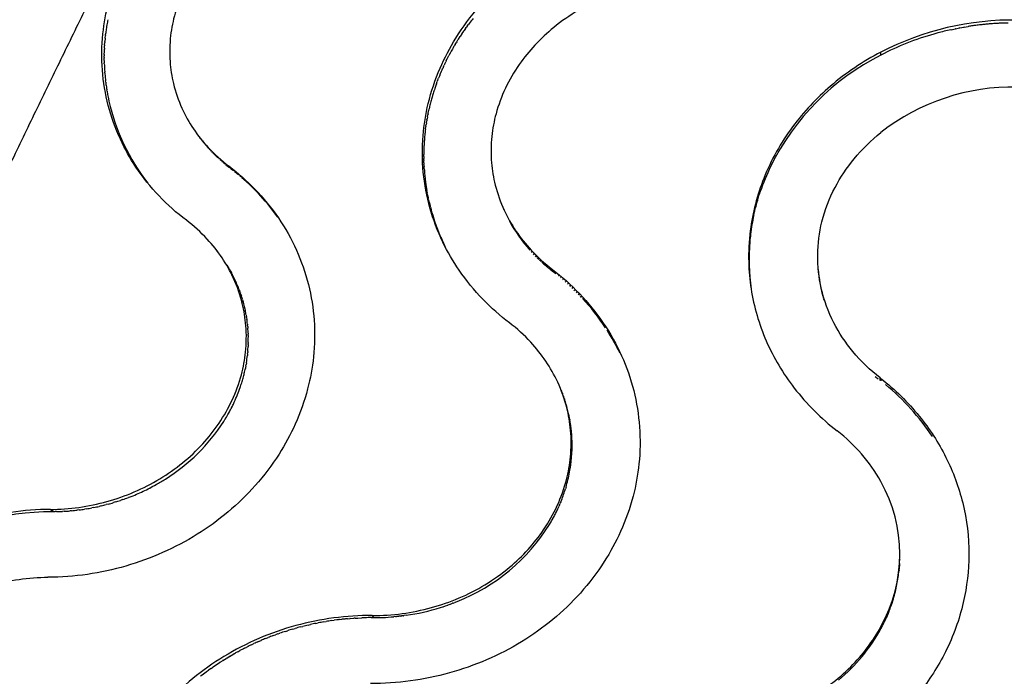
# Model space of a CAD drawing. Header units: millimetres. Extents: x 696 to 1161, y -96 to 347.
# Tile 25 of 55: x 880 to 936, y 206 to 243. Entities that reach past the tile are written whole.
import ezdxf

# ---------------------------------------------------------------- set-up
doc = ezdxf.new("R2010")
doc.units = ezdxf.units.MM
doc.header["$MEASUREMENT"] = 0
doc.layers.add('Crea2D$visibili$tangenti', color=7, linetype='Continuous', true_color=0x000000)

msp = doc.modelspace()

# ---------------------------------------------------------------- linework, layer by layer
at = {"layer": 'Crea2D$visibili$tangenti'}
for p, q in [((885.038, 242.944), (885.025, 242.858)), ((905.271, 242.739), (905.311, 242.795)), ((905.375, 242.884), (905.311, 242.795)), ((905.375, 242.884), (905.434, 242.963)), ((905.481, 243.027), (905.434, 242.963)), ((933.161, 242.775), (933.39, 242.816)), ((933.407, 242.819), (933.638, 242.857)), ((884.942, 242.199), (884.958, 242.347)), ((884.962, 242.386), (884.957, 242.347)), ((884.962, 242.386), (884.972, 242.474)), ((884.984, 242.572), (884.972, 242.474)), ((904.874, 242.148), (904.97, 242.298)), ((905.068, 242.446), (904.97, 242.298)), ((905.168, 242.593), (905.075, 242.456)), ((905.168, 242.593), (905.191, 242.626)), ((905.271, 242.739), (905.191, 242.626)), ((931.923, 242.493), (931.703, 242.432)), ((932.671, 242.676), (932.896, 242.723)), ((932.916, 242.727), (933.142, 242.772)), ((884.902, 241.639), (884.909, 241.77)), ((884.912, 241.826), (884.909, 241.77)), ((884.912, 241.826), (884.922, 241.962)), ((884.926, 242.013), (884.922, 241.962)), ((884.926, 242.013), (884.932, 242.09)), ((884.942, 242.199), (884.932, 242.09)), ((904.598, 241.693), (904.636, 241.76)), ((904.688, 241.846), (904.636, 241.76)), ((904.688, 241.846), (904.742, 241.936)), ((904.78, 241.998), (904.742, 241.936)), ((904.78, 241.998), (904.85, 242.11)), ((904.874, 242.148), (904.85, 242.11)), ((884.89, 241.279), (884.889, 241.193)), ((884.889, 241.105), (884.889, 241.193)), ((884.89, 241.279), (884.894, 241.449)), ((884.895, 241.453), (884.899, 241.578)), ((884.902, 241.639), (884.899, 241.578)), ((904.26, 241.072), (904.339, 241.224)), ((928.713, 241.244), (928.713, 241.41)), ((884.889, 241.105), (884.889, 241.065)), ((884.89, 240.937), (884.889, 241.065)), ((884.89, 240.937), (884.892, 240.809)), ((884.893, 240.758), (884.892, 240.809)), ((884.893, 240.758), (884.896, 240.681)), ((904.03, 240.597), (903.985, 240.495)), ((904.03, 240.597), (904.069, 240.679)), ((904.105, 240.756), (904.069, 240.679)), ((904.105, 240.756), (904.156, 240.862)), ((904.181, 240.915), (904.156, 240.862)), ((904.181, 240.915), (904.246, 241.044)), ((904.26, 241.072), (904.246, 241.044)), ((884.909, 240.412), (884.916, 240.297)), ((884.92, 240.239), (884.916, 240.297)), ((884.92, 240.239), (884.926, 240.17)), ((903.958, 240.436), (903.985, 240.495)), ((884.951, 239.894), (884.963, 239.788)), ((884.971, 239.722), (884.963, 239.788)), ((884.971, 239.722), (884.978, 239.661)), ((903.633, 239.623), (903.601, 239.534)), ((903.633, 239.623), (903.68, 239.751)), ((903.693, 239.787), (903.68, 239.751)), ((903.693, 239.787), (903.751, 239.938)), ((885.018, 239.379), (885.033, 239.281)), ((885.045, 239.208), (885.033, 239.281)), ((885.045, 239.208), (885.054, 239.154)), ((903.414, 238.957), (903.391, 238.878)), ((903.519, 239.292), (903.491, 239.207)), ((885.108, 238.868), (885.126, 238.777)), ((903.319, 238.619), (903.3, 238.547)), ((903.126, 237.768), (903.147, 237.88)), ((903.159, 237.937), (903.147, 237.88)), ((903.159, 237.937), (903.194, 238.103)), ((903.195, 238.108), (903.219, 238.214)), ((903.234, 238.279), (903.219, 238.214)), ((903.039, 237.249), (903.033, 237.208)), ((903.039, 237.249), (903.05, 237.32)), ((903.065, 237.422), (903.05, 237.32)), ((903.065, 237.422), (903.085, 237.544)), ((903.094, 237.594), (903.085, 237.544)), ((903.094, 237.594), (903.105, 237.656)), ((903.126, 237.768), (903.105, 237.656)), ((902.976, 236.73), (902.968, 236.645)), ((903.016, 237.077), (903.004, 236.983)), ((903.016, 237.077), (903.033, 237.208)), ((902.947, 236.384), (902.942, 236.307)), ((890.848, 235.902), (890.817, 235.936)), ((890.921, 235.824), (890.882, 235.865)), ((890.994, 235.747), (890.949, 235.794)), ((902.92, 235.689), (902.919, 235.63)), ((902.919, 235.517), (902.919, 235.63)), ((902.928, 236.036), (902.926, 235.968)), ((891.458, 235.3), (891.439, 235.317)), ((891.539, 235.228), (891.52, 235.245)), ((891.635, 235.145), (891.586, 235.187)), ((891.704, 235.087), (891.661, 235.123)), ((891.788, 235.018), (891.737, 235.06)), ((902.919, 235.517), (902.921, 235.404)), ((902.922, 235.341), (902.921, 235.404)), ((902.922, 235.341), (902.923, 235.291)), ((902.927, 235.168), (902.923, 235.291)), ((902.927, 235.168), (902.931, 235.065)), ((902.934, 234.994), (902.931, 235.065)), ((891.873, 234.949), (891.813, 234.998)), ((891.959, 234.882), (891.89, 234.936)), ((891.932, 234.971), (892.046, 234.815)), ((892.185, 234.707), (892.046, 234.815)), ((902.934, 234.994), (902.936, 234.952)), ((902.944, 234.821), (902.936, 234.952)), ((902.944, 234.821), (902.951, 234.727)), ((902.972, 234.475), (902.981, 234.39)), ((892.593, 234.375), (892.541, 234.419)), ((903.011, 234.13), (903.021, 234.053)), ((903.107, 233.503), (903.089, 233.606)), ((903.134, 233.362), (903.109, 233.495)), ((903.134, 233.362), (903.152, 233.273)), ((921.797, 233.2), (921.85, 233.371)), ((921.85, 233.371), (921.861, 233.406)), ((921.861, 233.406), (921.9, 233.522)), ((903.163, 233.222), (903.152, 233.273)), ((903.163, 233.222), (903.175, 233.162)), ((903.193, 233.081), (903.175, 233.162)), ((921.655, 232.7), (921.686, 232.818)), ((921.686, 232.818), (921.697, 232.857)), ((921.697, 232.857), (921.746, 233.029)), ((921.753, 233.054), (921.788, 233.172)), ((921.788, 233.172), (921.797, 233.2)), ((903.294, 232.663), (903.279, 232.72)), ((903.294, 232.663), (903.308, 232.61)), ((921.542, 232.223), (921.567, 232.338)), ((921.568, 232.343), (921.596, 232.462)), ((921.596, 232.462), (921.625, 232.581)), ((921.625, 232.581), (921.651, 232.684)), ((903.853, 231.029), (903.873, 230.983)), ((904.03, 230.633), (904.079, 230.531)), ((904.093, 230.503), (904.079, 230.531)), ((904.093, 230.503), (904.134, 230.419)), ((909.029, 230.104), (908.971, 230.167)), ((909.151, 229.974), (909.087, 230.042)), ((909.277, 229.846), (909.205, 229.919)), ((909.405, 229.721), (909.325, 229.798)), ((909.536, 229.597), (909.448, 229.679)), ((891.854, 229.341), (891.817, 229.4)), ((891.854, 229.341), (891.88, 229.296)), ((891.937, 229.201), (891.88, 229.296)), ((891.937, 229.201), (892.001, 229.087)), ((892.017, 229.059), (892.001, 229.087)), ((892.017, 229.059), (892.06, 228.981)), ((892.094, 228.916), (892.06, 228.981)), ((892.094, 228.916), (892.116, 228.875)), ((909.946, 229.238), (909.83, 229.335)), ((910.087, 229.123), (909.962, 229.225)), ((910.375, 228.899), (910.096, 229.116)), ((910.174, 229.158), (910.232, 229.01)), ((925.178, 229.139), (925.176, 229.175)), ((892.169, 228.771), (892.116, 228.875)), ((910.655, 228.672), (910.634, 228.689)), ((910.793, 228.556), (910.766, 228.579)), ((910.928, 228.438), (910.895, 228.467)), ((911.062, 228.319), (911.023, 228.354)), ((892.437, 228.179), (892.453, 228.14)), ((892.496, 228.029), (892.453, 228.14)), ((892.496, 228.029), (892.514, 227.981)), ((892.552, 227.877), (892.514, 227.981)), ((892.552, 227.877), (892.572, 227.82)), ((892.605, 227.724), (892.572, 227.82)), ((911.194, 228.198), (911.15, 228.239)), ((911.324, 228.076), (911.275, 228.122)), ((911.452, 227.952), (911.398, 228.005)), ((911.578, 227.827), (911.52, 227.885)), ((892.605, 227.724), (892.627, 227.658)), ((892.655, 227.57), (892.627, 227.658)), ((892.655, 227.57), (892.678, 227.496)), ((892.693, 227.447), (892.678, 227.496)), ((892.693, 227.447), (892.726, 227.332)), ((911.702, 227.7), (911.64, 227.764)), ((911.824, 227.572), (911.758, 227.642)), ((925.448, 227.586), (925.463, 227.535)), ((925.479, 227.479), (925.497, 227.417)), ((892.793, 227.076), (892.81, 227.003)), ((892.822, 226.951), (892.81, 227.003)), ((892.822, 226.951), (892.847, 226.837)), ((892.898, 226.574), (892.91, 226.504)), ((892.919, 226.447), (892.91, 226.504)), ((892.919, 226.447), (892.936, 226.336)), ((892.97, 226.066), (892.977, 226)), ((892.983, 225.939), (892.977, 226)), ((892.983, 225.939), (892.992, 225.831)), ((893.009, 225.554), (893.012, 225.492)), ((893.014, 225.426), (893.012, 225.492)), ((893.014, 225.426), (893.016, 225.323)), ((893.016, 225.04), (893.014, 224.983)), ((892.977, 224.397), (892.985, 224.474)), ((892.989, 224.526), (892.985, 224.474)), ((893.012, 224.912), (893.008, 224.814)), ((893.012, 224.912), (893.014, 224.983)), ((892.977, 224.397), (892.968, 224.305)), ((892.838, 223.502), (892.851, 223.566)), ((892.864, 223.629), (892.851, 223.566)), ((892.876, 223.693), (892.864, 223.629)), ((892.876, 223.693), (892.895, 223.797)), ((892.91, 223.885), (892.895, 223.797)), ((892.665, 222.824), (892.684, 222.89)), ((892.759, 223.162), (892.776, 223.232)), ((928.399, 223.115), (928.462, 223.063)), ((928.488, 223.041), (928.565, 222.979)), ((928.669, 223.036), (928.713, 223.001)), ((928.67, 222.897), (928.669, 223.036)), ((928.713, 223.001), (928.713, 222.862)), ((892.557, 222.489), (892.578, 222.55)), ((910.738, 222.167), (910.698, 222.269)), ((892.228, 221.669), (892.274, 221.771)), ((892.37, 221.994), (892.414, 222.102)), ((910.738, 222.167), (910.754, 222.124)), ((910.796, 222.013), (910.754, 222.124)), ((910.796, 222.013), (910.811, 221.97)), ((910.851, 221.857), (910.811, 221.97)), ((910.851, 221.857), (910.865, 221.816)), ((910.903, 221.7), (910.865, 221.816)), ((910.903, 221.7), (910.916, 221.66)), ((892.073, 221.348), (892.12, 221.443)), ((910.942, 221.575), (910.916, 221.66)), ((911.013, 221.324), (910.997, 221.385)), ((891.724, 220.723), (891.737, 220.744)), ((891.905, 221.033), (891.953, 221.12)), ((911.106, 220.943), (911.09, 221.015)), ((911.157, 220.687), (911.148, 220.735)), ((911.157, 220.687), (911.165, 220.641)), ((911.179, 220.558), (911.165, 220.641)), ((911.218, 220.3), (911.21, 220.36)), ((911.26, 219.91), (911.254, 219.982)), ((911.278, 219.65), (911.275, 219.698)), ((911.167, 217.825), (911.179, 217.897)), ((910.896, 216.713), (910.916, 216.776)), ((910.948, 216.882), (910.916, 216.776)), ((910.948, 216.882), (910.971, 216.961)), ((885.926, 216.167), (885.799, 216.124)), ((886.318, 216.312), (886.254, 216.287)), ((886.704, 216.469), (886.703, 216.469)), ((881.987, 215.489), (881.843, 215.617)), ((883.465, 215.587), (883.368, 215.575)), ((883.884, 215.648), (883.781, 215.631)), ((884.301, 215.723), (884.191, 215.702)), ((884.714, 215.813), (884.599, 215.787)), ((885.123, 215.918), (885.003, 215.885)), ((885.527, 216.035), (885.403, 215.998)), ((910.514, 215.716), (910.54, 215.775)), ((910.586, 215.88), (910.54, 215.775)), ((910.586, 215.88), (910.618, 215.955)), ((910.655, 216.044), (910.618, 215.955)), ((881.987, 215.489), (882.125, 215.49)), ((882.198, 215.491), (882.125, 215.49)), ((882.621, 215.508), (882.54, 215.504)), ((883.044, 215.54), (882.954, 215.532)), ((910.191, 215.075), (910.241, 215.166)), ((910.359, 215.393), (910.401, 215.476)), ((910.011, 214.763), (910.068, 214.859)), ((929.736, 212.185), (929.741, 212.238)), ((929.748, 212.318), (929.741, 212.238)), ((929.757, 212.45), (929.75, 212.344)), ((929.764, 212.556), (929.758, 212.452)), ((929.773, 212.786), (929.773, 212.78)), ((929.722, 212.053), (929.73, 212.133)), ((929.736, 212.185), (929.73, 212.133)), ((929.502, 210.878), (929.528, 210.981)), ((903.871, 210.086), (904.001, 210.128)), ((904.005, 210.129), (904.139, 210.174)), ((904.144, 210.176), (904.272, 210.221)), ((904.286, 210.226), (904.404, 210.268)), ((904.427, 210.277), (904.536, 210.318)), ((904.568, 210.33), (904.536, 210.318)), ((904.568, 210.33), (904.667, 210.369)), ((904.707, 210.385), (904.667, 210.369)), ((904.707, 210.385), (904.798, 210.421)), ((929.351, 210.365), (929.311, 210.246)), ((929.351, 210.365), (929.384, 210.467)), ((898.608, 209.448), (898.753, 209.46)), ((898.757, 209.461), (898.978, 209.477)), ((899.056, 209.482), (898.978, 209.477)), ((899.056, 209.482), (899.202, 209.49)), ((899.205, 209.49), (899.427, 209.5)), ((899.504, 209.503), (899.427, 209.5)), ((899.953, 209.512), (899.877, 209.511)), ((900.102, 209.512), (900.014, 209.632)), ((901.325, 209.568), (901.236, 209.56)), ((901.477, 209.584), (901.377, 209.573)), ((901.629, 209.601), (901.518, 209.588)), ((901.781, 209.62), (901.659, 209.605)), ((901.933, 209.642), (901.8, 209.623)), ((928.956, 209.368), (929.001, 209.466)), ((929.066, 209.613), (929.001, 209.466)), ((929.119, 209.737), (929.069, 209.619)), ((929.169, 209.861), (929.121, 209.743)), ((929.169, 209.861), (929.208, 209.961)), ((895.966, 208.987), (896.089, 209.019)), ((896.399, 209.094), (896.527, 209.123)), ((896.836, 209.189), (896.968, 209.216)), ((897.275, 209.272), (897.411, 209.296)), ((897.718, 209.343), (897.857, 209.363)), ((898.014, 209.384), (897.857, 209.363)), ((898.162, 209.402), (898.304, 209.418)), ((898.459, 209.434), (898.304, 209.418)), ((898.608, 209.448), (898.528, 209.441)), ((928.713, 209.005), (928.713, 208.886)), ((928.956, 209.368), (928.9, 209.25)), ((894.006, 208.336), (894.142, 208.39)), ((894.417, 208.496), (894.555, 208.547)), ((894.693, 208.597), (894.555, 208.547)), ((894.694, 208.596), (894.796, 208.632)), ((895.113, 208.738), (895.223, 208.773)), ((895.538, 208.868), (895.654, 208.902)), ((892.812, 207.791), (892.937, 207.854)), ((893.203, 207.983), (893.335, 208.045)), ((893.602, 208.165), (893.736, 208.223)), ((891.803, 207.23), (891.941, 207.313)), ((891.957, 207.323), (892.15, 207.435)), ((892.175, 207.449), (892.301, 207.519)), ((892.427, 207.589), (892.3, 207.52)), ((892.427, 207.589), (892.54, 207.65)), ((890.914, 206.649), (891.023, 206.725)), ((891.056, 206.748), (891.023, 206.726)), ((891.056, 206.748), (891.2, 206.846)), ((891.206, 206.85), (891.391, 206.972)), ((891.438, 207.003), (891.391, 206.973)), ((891.438, 207.003), (891.559, 207.08)), ((891.578, 207.092), (891.767, 207.209)), ((891.802, 207.231), (891.766, 207.209)), ((890.359, 206.238), (890.312, 206.202)), ((890.359, 206.238), (890.487, 206.336)), ((890.496, 206.343), (890.634, 206.446)), ((890.663, 206.469), (890.633, 206.447)), ((890.664, 206.468), (890.773, 206.548)), ((890.914, 206.649), (890.773, 206.549))]:
    msp.add_line(p, q, dxfattribs=at)
for centre, radius, start, end in [((896.69, 241.063), 11.802, 171.252, 172.654), ((896.786, 241.048), 11.9, 169.3827, 170.8322), ((916.478, 234.764), 13.755, 141.5878, 143.0775), ((936.179, 226.948), 16.275, 89.1214, 117.3058), ((936.171, 226.694), 16.36, 99.7247, 99.7878), ((936.174, 226.676), 16.379, 98.8487, 98.9079), ((936.174, 226.677), 16.378, 98.0289, 98.8499), ((936.176, 226.661), 16.394, 97.973, 98.0281), ((936.176, 226.664), 16.391, 97.1485, 97.9738), ((936.178, 226.649), 16.406, 97.0977, 97.1482), ((936.177, 226.654), 16.401, 96.2679, 97.098), ((936.179, 226.64), 16.415, 96.2225, 96.2682), ((936.178, 226.647), 16.408, 95.387, 96.2223), ((936.179, 226.635), 16.42, 95.3473, 95.3878), ((936.178, 226.643), 16.412, 94.5057, 95.3465), ((936.179, 226.633), 16.422, 94.472, 94.507), ((936.178, 226.641), 16.414, 93.624, 94.4706), ((936.179, 226.635), 16.42, 93.5962, 93.6257), ((936.178, 226.643), 16.412, 92.7417, 93.5945), ((936.179, 226.641), 16.414, 92.7199, 92.7436), ((936.178, 226.647), 16.408, 91.8587, 92.7179), ((936.179, 226.652), 16.403, 91.8428, 91.8607), ((936.178, 226.654), 16.401, 90.975, 91.8409), ((916.222, 234.949), 13.439, 146.0417, 146.0912), ((936.034, 227.174), 15.86, 105.8446, 117.4882), ((936.147, 226.81), 16.242, 102.43, 105.0747), ((936.157, 226.766), 16.287, 102.3571, 102.4289), ((936.162, 226.739), 16.314, 101.4788, 101.5482), ((936.167, 226.715), 16.339, 100.6014, 100.6679), ((915.885, 235.156), 13.044, 149.9198, 152.2733), ((896.416, 241.088), 11.528, 178.185, 178.2012), ((935.077, 228.712), 14.056, 116.9195, 153.6086), ((896.278, 241.087), 11.39, 182.0419, 183.397), ((896.225, 241.083), 11.336, 184.6204, 186.0211), ((915.473, 235.355), 12.586, 156.1881, 158.6439), ((896.188, 241.079), 11.299, 187.2094, 188.6525), ((915.247, 235.44), 12.344, 160.632, 161.8183), ((896.169, 241.076), 11.279, 189.8067, 191.2883), ((915.157, 235.47), 12.249, 162.2351, 163.4606), ((936.167, 227.331), 12.112, 88.8712, 127.9839), ((896.165, 241.075), 11.275, 191.7589, 192.1674), ((896.164, 241.075), 11.275, 192.1676, 192.4104), ((896.382, 241.145), 11.502, 192.5204, 218.3066), ((914.989, 235.516), 12.076, 165.4649, 166.7736), ((915.071, 235.495), 12.16, 163.8462, 165.1125), ((914.921, 235.532), 12.005, 167.6078, 167.6349), ((914.685, 235.572), 11.766, 173.1102, 174.3478), ((-4587.902, -3897.95), 6863.299, 37.0424151, 37.0433636), ((897.151, 241.706), 8.568, 217.0549, 221.9324), ((914.59, 235.579), 11.671, 176.4259, 177.7563), ((914.635, 235.576), 11.716, 174.7655, 176.0494), ((897.432, 241.965), 8.95, 224.2141, 226.7542), ((914.552, 235.581), 11.633, 178.091, 179.4678), ((897.524, 242.063), 9.085, 227.3308, 227.431), ((884.223, 224.509), 12.938, 50.466, 51.6759), ((914.466, 235.579), 11.547, 184.2292, 185.4853), ((933.71, 229.545), 12.461, 154.2483, 161.297), ((-2876.873, -2884.492), 4888.197, 39.638664, 39.639096), ((884.574, 224.896), 12.416, 35.6044, 49.4995), ((914.456, 235.578), 11.536, 185.9102, 187.2095), ((914.451, 235.577), 11.532, 187.5934, 188.9347), ((914.452, 235.577), 11.533, 188.9357, 189.2794), ((914.451, 235.577), 11.531, 189.2784, 189.6474), ((914.453, 235.578), 11.534, 189.6483, 189.8413), ((914.456, 235.578), 11.536, 190.3609, 190.4033), ((933.534, 229.609), 12.275, 161.3153, 161.4075), ((914.478, 235.583), 11.559, 192.4983, 194.3394), ((933.43, 229.642), 12.165, 163.7093, 163.8335), ((914.574, 235.611), 11.659, 194.9137, 203.1399), ((-7116.04, -3240.416), 8742.856, 23.4052827, 23.4055405), ((933.3, 229.675), 12.031, 167.1907, 167.213), ((933.362, 229.66), 12.095, 165.446, 165.5203), ((3972.98, 2368.281), 3746.885, 214.758057, 214.758551), ((915.4, 236.032), 8.702, 208.5236, 221.7613), ((933.201, 229.696), 11.93, 167.7682, 173.0518), ((933.112, 229.707), 11.84, 173.056, 175.0697), ((914.726, 235.673), 11.823, 203.3718, 205.2302), ((933.02, 229.713), 11.748, 175.0599, 188.1682), ((5110.33, 3510.313), 5344.129, 217.863222, 217.864036), ((916.08, 236.656), 9.626, 227.4728, 229.3297), ((933.227, 229.738), 8.07, 184.252, 194.9715), ((884.919, 225.129), 8.113, 26.6428, 26.6705), ((884.973, 225.155), 8.054, 22.0554, 26.6482), ((902.024, 218.303), 13.491, 50.9909, 51.0683), ((885.107, 225.205), 7.91, 13.677, 15.5982), ((902.609, 218.89), 12.661, 33.4092, 42.9602), ((885.114, 225.207), 7.903, 9.9598, 11.9034), ((885.095, 225.204), 7.922, 6.2477, 8.2154), ((885.054, 225.2), 7.964, 2.5493, 4.5415), ((902.97, 219.131), 12.227, 25.7955, 32.613), ((884.99, 225.198), 8.028, 358.8723, 0.888), ((884.904, 225.201), 8.113, 355.224, 357.2604), ((884.782, 225.214), 8.236, 350.7127, 353.6621), ((884.589, 225.25), 8.432, 346.1533, 348.0405), ((884.371, 225.31), 8.659, 341.4161, 343.3191), ((884.484, 225.276), 8.541, 343.7737, 345.6682), ((7334.753, 2236.464), 6728.508, 197.4125642, 197.4132075), ((884.231, 225.358), 8.807, 338.3064, 340.9928), ((7363.62, 2824.187), 6957.743, 201.9594508, 201.9600567), ((920.521, 212.367), 13.313, 33.545, 50.6269), ((884.074, 225.421), 8.976, 336.0054, 337.5571), ((883.809, 225.547), 9.269, 331.4693, 332.9708), ((883.857, 225.522), 9.216, 332.9722, 333.0678), ((883.944, 225.479), 9.118, 333.7254, 335.2982), ((903.151, 219.22), 8.139, 15.4283, 16.8231), ((903.177, 219.227), 8.112, 12.733, 14.9807), ((883.53, 225.709), 9.592, 327.5938, 327.607), ((883.564, 225.688), 9.552, 327.6063, 328.6849), ((883.667, 225.626), 9.432, 328.8296, 330.8606), ((903.197, 219.231), 8.092, 10.7099, 12.2099), ((882.755, 226.289), 10.557, 301.95, 327.1923), ((903.206, 219.233), 8.082, 8.0138, 9.4348), ((903.204, 219.233), 8.084, 5.321, 7.5838), ((920.503, 212.58), 9.418, 29.3322, 52.4451), ((903.085, 219.23), 8.203, 350.65, 2.9348), ((903.192, 219.232), 8.097, 3.3053, 4.8092), ((902.811, 219.273), 8.481, 344.1835, 350.1738), ((882.172, 227.089), 11.545, 299.2625, 302.3039), ((882.055, 227.305), 11.791, 295.241, 297.2347), ((882.078, 227.259), 11.74, 297.2348, 297.2493), ((882.102, 227.214), 11.688, 297.249, 299.2535), ((882.129, 227.164), 11.632, 299.2542, 299.2655), ((902.516, 219.36), 8.788, 337.8379, 342.4651), ((921.382, 213.099), 8.397, 330.8201, 29.1799), ((881.958, 227.528), 12.034, 289.2504, 290.9151), ((881.984, 227.46), 11.962, 291.2429, 293.2346), ((882.016, 227.387), 11.882, 293.2394, 295.2289), ((882.035, 227.347), 11.838, 295.2287, 295.2409), ((881.923, 227.622), 12.134, 275.3015, 276.8421), ((881.92, 227.647), 12.159, 277.3025, 278.8038), ((881.918, 227.66), 12.172, 279.2988, 280.7638), ((881.918, 227.659), 12.171, 281.2916, 282.7235), ((881.921, 227.646), 12.158, 283.282, 284.6845), ((881.928, 227.62), 12.131, 285.2711, 286.6484), ((881.939, 227.582), 12.091, 287.2603, 288.6166), ((902.245, 219.474), 9.083, 333.8861, 335.5583), ((902.408, 219.403), 8.904, 337.8407, 337.8482), ((882.059, 199.734), 15.754, 90.2651, 120.5283), ((881.929, 227.533), 12.045, 271.2809, 272.9074), ((881.926, 227.584), 12.096, 273.2947, 274.8771), ((901.997, 219.604), 9.363, 329.553, 331.0758), ((902.121, 219.536), 9.221, 331.7092, 333.3036), ((900.826, 220.491), 10.825, 291.5257, 328.0529), ((921.452, 212.998), 8.324, 355.3346, 355.4954), ((921.435, 213), 8.34, 355.3073, 355.3289), ((921.465, 212.997), 8.311, 356.2266, 356.2437), ((921.472, 212.998), 8.304, 356.9498, 358.501), ((921.291, 213.021), 8.486, 346.0905, 351.6606), ((921.363, 213.008), 8.413, 351.6737, 351.7124), ((921.387, 213.006), 8.389, 351.7071, 353.4827), ((921.131, 213.06), 8.651, 342.5557, 345.385), ((900.156, 221.839), 12.326, 278.2888, 287.4776), ((900.187, 221.73), 12.213, 287.4912, 287.5551), ((900.194, 221.707), 12.189, 288.1999, 288.218), ((900.202, 221.683), 12.163, 288.8818, 288.9092), ((900.211, 221.657), 12.136, 289.5466, 289.6191), ((900.221, 221.63), 12.107, 290.2125, 290.3296), ((920.975, 213.111), 8.815, 339.0636, 340.9786), ((921.026, 213.094), 8.761, 340.9795, 341.0344), ((900.044, 193.417), 16.096, 94.583, 94.5992), ((900.042, 193.435), 16.077, 92.9845, 92.9947), ((900.041, 193.465), 16.048, 90.5853, 91.918), ((900.108, 222.542), 13.031, 269.3192, 274.9666), ((900.146, 221.89), 12.378, 275.4662, 275.7077), ((900.146, 221.893), 12.381, 276.1744, 276.3645), ((900.146, 221.895), 12.383, 276.8823, 277.0212), ((900.146, 221.895), 12.383, 277.5899, 277.6777), ((920.831, 213.169), 8.97, 336.6451, 336.6844), ((920.873, 213.152), 8.925, 337.5052, 337.5488), ((900.026, 193.484), 16.026, 104.6741, 105.8328), ((900.035, 193.451), 16.06, 103.0828, 104.2237), ((900.04, 193.427), 16.085, 101.4912, 102.6171), ((900.044, 193.41), 16.102, 99.8991, 101.0123), ((900.045, 193.402), 16.111, 98.3059, 99.4087), ((900.045, 193.41), 16.102, 97.0064, 97.2455), ((900.045, 193.402), 16.11, 96.7115, 97.0042), ((900.044, 193.416), 16.096, 95.4024, 95.6492), ((920.641, 213.258), 9.18, 331.561, 334.0883), ((920.699, 213.23), 9.116, 334.087, 334.1095), ((899.965, 193.668), 15.833, 110.5143, 111.578), ((899.999, 193.574), 15.932, 107.8579, 109.061), ((900.014, 193.525), 15.983, 106.2657, 107.445), ((919.969, 213.676), 9.97, 309.5566, 331.2861), ((899.833, 193.96), 15.512, 116.9122, 118.0437), ((899.873, 193.88), 15.601, 115.3089, 116.3964), ((899.908, 193.804), 15.684, 113.7083, 114.7751), ((899.939, 193.733), 15.762, 112.1102, 113.1754), ((899.746, 194.115), 15.334, 120.5284, 120.5979), ((899.773, 194.068), 15.388, 119.5913, 119.6985), ((899.642, 194.28), 15.139, 123.8667, 123.8953), ((899.695, 194.199), 15.235, 122.1939, 122.2788), ((899.519, 194.452), 14.927, 127.1932, 127.2356)]:
    msp.add_arc(centre, radius, start, end, dxfattribs=at)
msp.add_open_spline([(902.597, 280.774), (890.793, 258.37), (879.202, 235.177), (868.05, 211.448), (857.482, 187.371), (847.639, 163.114)], degree=5, dxfattribs=at)
for points, knots in [([(889.521, 231.926), (888.973, 232.341), (887.935, 233.264), (886.687, 234.817), (885.719, 236.542), (885.058, 238.384), (884.723, 240.398), (884.752, 242.369), (885.111, 244.336), (885.768, 246.181), (886.77, 248.021), (888.499, 250.289), (891.376, 252.668), (895.409, 254.431), (898.305, 254.864), (899.714, 254.89)], [0, 0, 0, 0, 2.063854, 4.153018, 5.953628, 7.978905, 10.000641, 12.053253, 13.870579, 15.980089, 17.908174, 20.139894, 24.505927, 28.994409, 33.220253, 33.220253, 33.220253, 33.220253]), ([(899.652, 251.133), (898.586, 251.113), (896.456, 250.796), (893.503, 249.54), (891.044, 247.599), (889.563, 245.498), (888.871, 243.693), (888.588, 242.289), (888.555, 240.945), (888.771, 239.556), (889.215, 238.271), (889.893, 237.061), (890.78, 235.946), (891.51, 235.291), (891.932, 234.971)], [0, 0, 0, 0, 3.198302, 6.409612, 9.546582, 12.507194, 14.033103, 15.321039, 16.7914, 18.046571, 19.524488, 20.851719, 22.194204, 23.783164, 23.783164, 23.783164, 23.783164]), ([(907.75, 226.141), (907.224, 226.543), (906.193, 227.457), (904.928, 228.997), (903.915, 230.74), (903.209, 232.602), (902.83, 234.635), (902.818, 236.626), (903.14, 238.607), (903.764, 240.466), (904.738, 242.319), (906.025, 244.048), (907.605, 245.581), (910.004, 247.31), (913.431, 248.814), (916.446, 249.24), (917.966, 249.243)], [0, 0, 0, 0, 1.98849, 4.119466, 5.957734, 8.018929, 10.070053, 12.138929, 13.966507, 16.072353, 18.000625, 20.229899, 22.517081, 24.584536, 29.079161, 33.636645, 33.636645, 33.636645, 33.636645]), ([(917.927, 245.473), (916.812, 245.471), (914.618, 245.173), (912.047, 244.097), (910.292, 242.88), (909.177, 241.841), (908.246, 240.696), (907.488, 239.396), (906.978, 238.021), (906.711, 236.601), (906.696, 235.24), (906.931, 233.83), (907.395, 232.525), (908.094, 231.294), (909.001, 230.158), (909.745, 229.487), (910.174, 229.158)], [0, 0, 0, 0, 3.345863, 6.584986, 8.287585, 9.732786, 11.148813, 12.700761, 14.232939, 15.530932, 17.021502, 18.298387, 19.805008, 21.159357, 22.530531, 24.153507, 24.153507, 24.153507, 24.153507]), ([(928.713, 241.41), (927.696, 240.881), (925.864, 239.653), (923.585, 237.227), (922.011, 234.432), (921.319, 231.772), (921.212, 229.651), (921.402, 227.536), (922.129, 225.057), (923.783, 222.292), (925.341, 220.747), (926.243, 220.046)], [0, 0, 0, 0, 3.438785, 6.574281, 9.923083, 12.9786, 14.753731, 16.275863, 19.336159, 22.439388, 25.867157, 25.867157, 25.867157, 25.867157]), ([(928.669, 223.036), (928.106, 223.474), (927.117, 224.423), (925.972, 226.142), (925.283, 228.006), (925.07, 229.966), (925.323, 231.92), (926.037, 233.772), (927.184, 235.481), (928.159, 236.434), (928.713, 236.877)], [0, 0, 0, 0, 2.142498, 4.086108, 6.159838, 8.058435, 9.957354, 12.03131, 13.970648, 16.099024, 16.099024, 16.099024, 16.099024]), ([(891.932, 234.971), (892.449, 234.579), (893.465, 233.683), (894.764, 232.096), (895.786, 230.278), (896.467, 228.324), (896.793, 226.283), (896.757, 224.29), (896.393, 222.31), (895.737, 220.461), (894.741, 218.624), (893.037, 216.376), (890.208, 214.017), (886.155, 212.224), (883.2, 211.795), (881.714, 211.788)], [0, 0, 0, 0, 1.949125, 4.050106, 6.129293, 8.182793, 10.233786, 12.305605, 14.13875, 16.256218, 18.170669, 20.39104, 24.689548, 29.107711, 33.564285, 33.564285, 33.564285, 33.564285]), ([(881.843, 215.617), (882.922, 215.622), (885.086, 215.924), (888.066, 217.196), (890.521, 219.174), (891.974, 221.303), (892.643, 223.129), (892.908, 224.551), (892.927, 225.911), (892.699, 227.317), (892.247, 228.614), (891.563, 229.832), (890.674, 230.949), (889.944, 231.606), (889.521, 231.926)], [0, 0, 0, 0, 3.23948, 6.497161, 9.633091, 12.603281, 14.140611, 15.439987, 16.930466, 18.203569, 19.699578, 21.032749, 22.378893, 23.969057, 23.969057, 23.969057, 23.969057]), ([(910.174, 229.158), (910.718, 228.742), (911.764, 227.808), (913.093, 226.168), (914.129, 224.318), (914.821, 222.336), (915.155, 220.271), (915.122, 218.258), (914.759, 216.262), (914.098, 214.402), (913.094, 212.558), (911.373, 210.306), (908.51, 207.955), (904.406, 206.19), (901.419, 205.788), (899.916, 205.794)], [0, 0, 0, 0, 2.054782, 4.194033, 6.308811, 8.392145, 10.467975, 12.56046, 14.407755, 16.536764, 18.461136, 20.690609, 25.008182, 29.457972, 33.966404, 33.966404, 33.966404, 33.966404]), ([(900.014, 209.632), (901.141, 209.628), (903.366, 209.924), (905.962, 211.026), (907.72, 212.274), (908.824, 213.328), (909.743, 214.488), (910.49, 215.808), (910.989, 217.204), (911.243, 218.643), (911.249, 220.02), (911.005, 221.445), (910.535, 222.761), (909.832, 224), (908.924, 225.139), (908.18, 225.812), (907.75, 226.141)], [0, 0, 0, 0, 3.378543, 6.674471, 8.382493, 9.826653, 11.241705, 12.811726, 14.36027, 15.672393, 17.181085, 18.473352, 19.996196, 21.35603, 22.73051, 24.354417, 24.354417, 24.354417, 24.354417]), ([(928.713, 223.001), (929.511, 222.376), (930.907, 221.013), (932.468, 218.607), (933.454, 215.948), (933.789, 213.145), (933.452, 210.268), (932.482, 207.595), (930.886, 205.11), (929.505, 203.721), (928.713, 203.076)], [0, 0, 0, 0, 3.043209, 5.813925, 8.552299, 11.498598, 14.218589, 17.188617, 19.968629, 23.031268, 23.031268, 23.031268, 23.031268]), ([(881.843, 215.617), (880.355, 215.61), (877.405, 215.177), (873.382, 213.36), (870.606, 210.992), (868.949, 208.755), (867.982, 206.93), (867.315, 205.005), (866.967, 202.933), (866.974, 200.929), (867.303, 198.954), (867.952, 197.042), (868.973, 195.174), (870.261, 193.552), (871.263, 192.633), (871.763, 192.237)], [0, 0, 0, 0, 4.462776, 8.856944, 13.113879, 15.296834, 17.181234, 19.296378, 21.385172, 23.463159, 25.287036, 27.374935, 29.495, 31.651099, 33.564495, 33.564495, 33.564495, 33.564495]), ([(874.152, 195.312), (873.764, 195.62), (873.016, 196.311), (872.117, 197.466), (871.414, 198.761), (870.942, 200.133), (870.729, 201.556), (870.759, 202.997), (871.022, 204.364), (871.545, 205.764), (872.269, 207.026), (873.205, 208.192), (874.329, 209.248), (876.038, 210.434), (878.524, 211.486), (880.62, 211.783), (881.714, 211.788)], [0, 0, 0, 0, 1.484521, 3.048517, 4.372839, 5.890853, 7.385613, 8.670782, 10.199847, 11.546, 13.139487, 14.548495, 16.020173, 17.756794, 20.769688, 24.051562, 24.051562, 24.051562, 24.051562]), ([(900.014, 209.632), (898.56, 209.638), (895.626, 209.251), (891.571, 207.52), (888.723, 205.181), (886.956, 202.878), (885.924, 200.96), (885.234, 198.928), (884.899, 196.834), (884.925, 194.81), (885.277, 192.816), (885.953, 190.886), (887.006, 188.998), (888.326, 187.358), (889.35, 186.427), (889.86, 186.024)], [0, 0, 0, 0, 4.36176, 8.800202, 13.097146, 15.303599, 17.478544, 19.61074, 21.71787, 23.81696, 25.659807, 27.775032, 29.928217, 32.121813, 34.070172, 34.070172, 34.070172, 34.070172]), ([(918.485, 203.407), (918.988, 203.401), (920.077, 203.453), (922.15, 203.826), (924.619, 204.788), (927.051, 206.581), (928.262, 208.172), (928.713, 209.005)], [0, 0, 0, 0, 1.509716, 3.265302, 6.303625, 9.397893, 12.239579, 12.239579, 12.239579, 12.239579])]:
    msp.add_open_spline(points, degree=3, knots=knots, dxfattribs=at)

doc.saveas('drawing.dxf')
